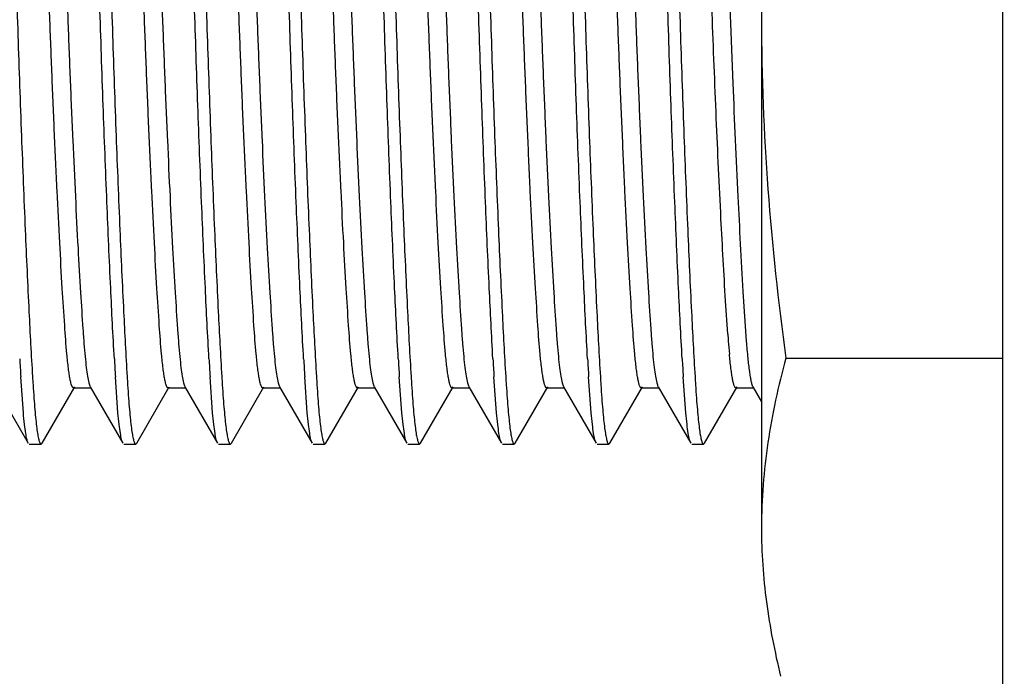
# Model space of a CAD drawing. Header units: inches. Extents: x 0 to 34, y 0 to 22.
# Tile 24 of 60: x 11.761 to 12.049, y 12.585 to 12.778. Entities that reach past the tile are written whole.
import ezdxf

# ---------------------------------------------------------------- set-up
doc = ezdxf.new("R2010")
doc.units = ezdxf.units.IN
doc.header["$LTSCALE"] = 1.87
doc.header["$MEASUREMENT"] = 0
doc.layers.get('0').update_dxf_attribs({"linetype": 'CONTINUOUS'})
doc.layers.add('DETAIL', color=7, linetype='CONTINUOUS')
doc.styles.get("Standard").update_dxf_attribs({"font": 'txt', "width": 0.8})
doc.dimstyles.get("Standard").update_dxf_attribs({"dimtxt": 0.125, "dimasz": 0.18, "dimexe": 0.125, "dimexo": 0.0625, "dimgap": 0.09, "dimtad": 0, "dimtih": 1, "dimtoh": 1, "dimdec": 3, "dimzin": 4, "dimdsep": 46, "dimtxsty": 'STANDARD', "dimblk": '_FILLED', "dimblk1": '_FILLED', "dimblk2": '_FILLED', "dimcen": 0.09, "dimadec": 0, "dimazin": 0, "dimtol": 1, "dimtp": 0.01, "dimtm": 0.01, "dimtfac": 1, "dimtdec": 3, "dimtofl": 0, "dimtmove": 0, "dimatfit": 3, "dimldrblk": '_FILLED', "dimfxl": 1, "dimtolj": 1, "dimtzin": 4, "dimarcsym": 0})

# ---------------------------------------------------------------- blocks, each defined once
blk = doc.blocks.new('_FILLED')
at = {"color": 0, "linetype": 'BYBLOCK'}
blk.add_solid([(0, 0), (-1, 0.1736111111), (-1, -0.1736111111)], dxfattribs=at)

msp = doc.modelspace()

# ---------------------------------------------------------------- linework, layer by layer
at = {"color": 7, "linetype": 'CONTINUOUS'}
for p, q in [((12.0489192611, 14.4095058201), (12.0489421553, 9.6392040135)), ((11.9782145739, 12.9267052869), (11.9782070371, 12.6287925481)), ((11.9683468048, 12.7964241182), (11.9698018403, 12.759074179)), ((11.9727849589, 12.6980157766), (11.9737584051, 12.6833955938)), ((11.9683251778, 12.6854953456), (11.9676786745, 12.6952616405)), ((11.9853380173, 12.6784444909), (12.048943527, 12.6784428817)), ((11.7615753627, 12.6623854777), (11.7608110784, 12.6729907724)), ((11.7893531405, 12.6623847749), (11.7885888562, 12.6729900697)), ((11.8171309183, 12.6623840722), (11.8163666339, 12.672989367)), ((11.844908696, 12.6623833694), (11.8441444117, 12.6729886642)), ((11.8726864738, 12.6623826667), (11.8719221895, 12.6729879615)), ((11.9004642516, 12.662381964), (11.8996999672, 12.6729872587)), ((11.9282420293, 12.6623812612), (11.927477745, 12.672986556)), ((11.9560198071, 12.6623805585), (11.9552555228, 12.6729858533)), ((11.7534521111, 12.6699993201), (11.763022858, 12.653460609)), ((11.7670661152, 12.6534604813), (11.7766377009, 12.6699987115)), ((11.7762959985, 12.6697040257), (11.7815715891, 12.6697038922)), ((11.7812298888, 12.6699986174), (11.7908006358, 12.6534599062)), ((11.7948438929, 12.6534597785), (11.8044154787, 12.6699980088)), ((11.8040737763, 12.6697033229), (11.8093493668, 12.6697031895)), ((11.8090076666, 12.6699979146), (11.8185784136, 12.6534592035)), ((11.8226216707, 12.6534590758), (11.8321932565, 12.669997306)), ((11.8318515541, 12.6697026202), (11.8371271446, 12.6697024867)), ((11.8367854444, 12.6699972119), (11.8463561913, 12.6534585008)), ((11.8503994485, 12.653458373), (11.8599710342, 12.6699966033)), ((11.8596293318, 12.6697019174), (11.8649049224, 12.669701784)), ((11.8645632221, 12.6699965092), (11.8741339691, 12.653457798)), ((11.8781772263, 12.6534576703), (11.887748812, 12.6699959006)), ((11.8874071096, 12.6697012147), (11.8926827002, 12.6697010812)), ((11.8923409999, 12.6699958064), (11.9019117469, 12.6534570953)), ((11.905955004, 12.6534569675), (11.9155265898, 12.6699951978)), ((11.9151848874, 12.669700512), (11.9204604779, 12.6697003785)), ((11.9201187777, 12.6699951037), (11.9296895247, 12.6534563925)), ((11.9337327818, 12.6534562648), (11.9433043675, 12.6699944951)), ((11.9429626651, 12.6696998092), (11.9482382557, 12.6696996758)), ((11.9478965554, 12.6699944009), (11.9574673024, 12.6534556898)), ((11.9615105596, 12.6534555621), (11.9710821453, 12.6699937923)), ((11.9707404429, 12.6696991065), (11.9760160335, 12.669698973)), ((11.9756743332, 12.6699936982), (11.9782079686, 12.6656154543)), ((11.7633196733, 12.6532043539), (11.7667693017, 12.6532042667)), ((11.7667693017, 12.6532042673), (11.7670661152, 12.6534604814)), ((11.7910974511, 12.6532036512), (11.7945470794, 12.6532035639)), ((11.7945470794, 12.6532035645), (11.7948438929, 12.6534597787)), ((11.8188752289, 12.6532029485), (11.8223248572, 12.6532028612)), ((11.8223248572, 12.6532028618), (11.8226216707, 12.653459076)), ((11.8466530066, 12.6532022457), (11.850102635, 12.6532021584)), ((11.850102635, 12.653202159), (11.8503994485, 12.6534583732)), ((11.8744307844, 12.653201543), (11.8778804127, 12.6532014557)), ((11.8778804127, 12.6532014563), (11.8781772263, 12.6534576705)), ((11.9022085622, 12.6532008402), (11.9056581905, 12.653200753)), ((11.9056581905, 12.6532007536), (11.905955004, 12.6534569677)), ((11.9299863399, 12.6532001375), (11.9334359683, 12.6532000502)), ((11.9334359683, 12.6532000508), (11.9337327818, 12.653456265)), ((11.9577641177, 12.6531994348), (11.961213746, 12.6531993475)), ((11.961213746, 12.6531993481), (11.9615105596, 12.6534555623))]:
    msp.add_line(p, q, dxfattribs=at)
for centre, radius, start, end in [((12.3472251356, 12.7128869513), 0.3798887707, 184.1348590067, 184.4524203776), ((12.1980332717, 12.7010360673), 0.230227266, 184.3943909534, 185.3347308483), ((12.9859430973, 12.747728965), 1.2274095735, 183.2446006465, 183.4909566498), ((13.0137208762, 12.7477282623), 1.2274095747, 183.2446006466, 183.4909566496), ((13.041498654, 12.7477275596), 1.2274095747, 183.2446006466, 183.4909566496), ((13.0692764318, 12.7477268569), 1.2274095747, 183.2446006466, 183.4909566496), ((13.0970542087, 12.7477261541), 1.2274095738, 183.2446006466, 183.4909566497), ((13.1248319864, 12.7477254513), 1.2274095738, 183.2446006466, 183.4909566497), ((13.1526097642, 12.7477247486), 1.2274095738, 183.2446006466, 183.4909566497), ((13.180387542, 12.7477240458), 1.2274095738, 183.2446006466, 183.4909566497), ((12.7298435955, 12.7319142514), 0.967379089, 183.4920775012, 183.6357242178), ((12.7576213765, 12.7319135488), 0.9673790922, 183.4920775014, 183.6357242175), ((12.7853991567, 12.7319128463), 0.9673790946, 183.4920775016, 183.6357242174), ((12.8131769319, 12.7319121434), 0.967379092, 183.4920775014, 183.6357242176), ((12.8409547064, 12.7319114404), 0.9673790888, 183.4920775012, 183.6357242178), ((12.8687324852, 12.7319107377), 0.9673790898, 183.4920775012, 183.6357242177), ((12.8965102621, 12.7319100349), 0.9673790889, 183.4920775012, 183.6357242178), ((12.9242880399, 12.7319093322), 0.967379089, 183.4920775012, 183.6357242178)]:
    msp.add_arc(centre, radius, start, end, dxfattribs=at)
for points, knots in [([(11.7743587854, 12.6796358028), (11.774097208, 12.6824266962), (11.7736320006, 12.6888500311), (11.7729499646, 12.699718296), (11.7722084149, 12.7128882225), (11.7714496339, 12.727979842), (11.7706929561, 12.7443837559), (11.7699754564, 12.7614305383), (11.7693200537, 12.7786709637), (11.7686603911, 12.7959041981), (11.7679362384, 12.8129084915), (11.7671777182, 12.8292070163), (11.7664208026, 12.8441201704), (11.7656810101, 12.8570576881), (11.7650911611, 12.8664094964), (11.7646364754, 12.8726587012), (11.7643075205, 12.8764385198), (11.7639665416, 12.8796233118), (11.7636150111, 12.8821748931), (11.7633001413, 12.883883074), (11.7630234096, 12.8848874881), (11.7628809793, 12.8852658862), (11.7628032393, 12.8854184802)], [0, 0, 0, 0, 0.0407826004, 0.0936853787, 0.1584369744, 0.2326919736, 0.3135299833, 0.3973502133, 0.4809240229, 0.5645415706, 0.6482595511, 0.7285424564, 0.8019246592, 0.8655087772, 0.9170765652, 0.938252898, 0.9566665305, 0.9722759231, 0.9848442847, 0.9941437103, 0.9975084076, 1, 1, 1, 1]), ([(11.8021365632, 12.6796351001), (11.8018749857, 12.6824259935), (11.8014097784, 12.6888493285), (11.8007277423, 12.6997175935), (11.7999861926, 12.7128875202), (11.7992274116, 12.7279791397), (11.7984707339, 12.7443830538), (11.7977532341, 12.7614298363), (11.7970978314, 12.7786702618), (11.7964381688, 12.7959034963), (11.7957140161, 12.8129077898), (11.7949554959, 12.8292063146), (11.7941985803, 12.8441194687), (11.7934587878, 12.8570569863), (11.7928689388, 12.8664087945), (11.7924142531, 12.8726579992), (11.7920852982, 12.8764378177), (11.7917443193, 12.8796226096), (11.7913927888, 12.8821741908), (11.791077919, 12.8838823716), (11.7908011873, 12.8848867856), (11.790658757, 12.8852651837), (11.790581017, 12.8854177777)], [0, 0, 0, 0, 0.0407826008, 0.0936853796, 0.1584369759, 0.2326919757, 0.313529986, 0.3973502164, 0.4809240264, 0.5645415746, 0.6482595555, 0.7285424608, 0.8019246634, 0.8655087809, 0.9170765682, 0.9382529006, 0.9566665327, 0.9722759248, 0.9848442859, 0.9941437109, 0.9975084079, 1, 1, 1, 1]), ([(11.829914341, 12.6796343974), (11.8296527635, 12.6824252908), (11.8291875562, 12.6888486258), (11.8285055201, 12.6997168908), (11.8277639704, 12.7128868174), (11.8270051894, 12.727978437), (11.8262485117, 12.744382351), (11.8255310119, 12.7614291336), (11.8248756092, 12.778669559), (11.8242159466, 12.7959027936), (11.8234917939, 12.812907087), (11.8227332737, 12.8292056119), (11.8219763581, 12.8441187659), (11.8212365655, 12.8570562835), (11.8206467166, 12.8664080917), (11.8201920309, 12.8726572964), (11.819863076, 12.876437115), (11.819522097, 12.8796219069), (11.8191705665, 12.8821734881), (11.8188556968, 12.8838816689), (11.818578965, 12.8848860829), (11.8184365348, 12.8852644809), (11.8183587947, 12.8854170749)], [0, 0, 0, 0, 0.0407826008, 0.0936853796, 0.1584369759, 0.2326919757, 0.313529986, 0.3973502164, 0.4809240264, 0.5645415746, 0.6482595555, 0.7285424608, 0.8019246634, 0.8655087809, 0.9170765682, 0.9382529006, 0.9566665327, 0.9722759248, 0.9848442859, 0.9941437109, 0.9975084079, 1, 1, 1, 1]), ([(11.8576921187, 12.6796336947), (11.8574305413, 12.682424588), (11.8569653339, 12.688847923), (11.8562832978, 12.699716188), (11.8555417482, 12.7128861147), (11.8547829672, 12.7279777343), (11.8540262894, 12.7443816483), (11.8533087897, 12.7614284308), (11.8526533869, 12.7786688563), (11.8519937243, 12.7959020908), (11.8512695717, 12.8129063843), (11.8505110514, 12.8292049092), (11.8497541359, 12.8441180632), (11.8490143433, 12.8570555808), (11.8484244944, 12.866407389), (11.8479698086, 12.8726565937), (11.8476408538, 12.8764364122), (11.8472998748, 12.8796212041), (11.8469483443, 12.8821727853), (11.8466334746, 12.8838809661), (11.8463567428, 12.8848853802), (11.8462143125, 12.8852637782), (11.8461365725, 12.8854163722)], [0, 0, 0, 0, 0.0407826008, 0.0936853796, 0.1584369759, 0.2326919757, 0.313529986, 0.3973502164, 0.4809240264, 0.5645415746, 0.6482595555, 0.7285424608, 0.8019246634, 0.8655087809, 0.9170765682, 0.9382529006, 0.9566665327, 0.9722759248, 0.9848442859, 0.9941437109, 0.9975084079, 1, 1, 1, 1]), ([(11.8854698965, 12.6796329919), (11.885208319, 12.6824238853), (11.8847431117, 12.6888472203), (11.8840610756, 12.6997154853), (11.8833195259, 12.712885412), (11.8825607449, 12.7279770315), (11.8818040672, 12.7443809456), (11.8810865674, 12.7614277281), (11.8804311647, 12.7786681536), (11.8797715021, 12.7959013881), (11.8790473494, 12.8129056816), (11.8782888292, 12.8292042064), (11.8775319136, 12.8441173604), (11.8767921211, 12.8570548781), (11.8762022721, 12.8664066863), (11.8757475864, 12.872655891), (11.8754186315, 12.8764357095), (11.8750776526, 12.8796205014), (11.8747261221, 12.8821720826), (11.8744112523, 12.8838802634), (11.8741345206, 12.8848846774), (11.8739920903, 12.8852630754), (11.8739143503, 12.8854156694)], [0, 0, 0, 0, 0.0407826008, 0.0936853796, 0.1584369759, 0.2326919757, 0.313529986, 0.3973502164, 0.4809240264, 0.5645415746, 0.6482595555, 0.7285424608, 0.8019246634, 0.8655087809, 0.9170765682, 0.9382529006, 0.9566665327, 0.9722759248, 0.9848442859, 0.9941437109, 0.9975084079, 1, 1, 1, 1]), ([(11.9132476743, 12.6796322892), (11.9129860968, 12.6824231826), (11.9125208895, 12.6888465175), (11.9118388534, 12.6997147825), (11.9110973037, 12.7128847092), (11.9103385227, 12.7279763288), (11.909581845, 12.7443802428), (11.9088643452, 12.7614270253), (11.9082089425, 12.7786674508), (11.9075492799, 12.7959006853), (11.9068251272, 12.8129049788), (11.906066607, 12.8292035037), (11.9053096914, 12.8441166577), (11.9045698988, 12.8570541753), (11.9039800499, 12.8664059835), (11.9035253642, 12.8726551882), (11.9031964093, 12.8764350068), (11.9028554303, 12.8796197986), (11.9025038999, 12.8821713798), (11.9021890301, 12.8838795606), (11.9019122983, 12.8848839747), (11.9017698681, 12.8852623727), (11.901692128, 12.8854149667)], [0, 0, 0, 0, 0.0407826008, 0.0936853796, 0.1584369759, 0.2326919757, 0.313529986, 0.3973502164, 0.4809240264, 0.5645415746, 0.6482595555, 0.7285424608, 0.8019246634, 0.8655087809, 0.9170765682, 0.9382529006, 0.9566665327, 0.9722759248, 0.9848442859, 0.9941437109, 0.9975084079, 1, 1, 1, 1]), ([(11.941025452, 12.6796315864), (11.9407638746, 12.6824224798), (11.9402986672, 12.6888458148), (11.9396166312, 12.6997140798), (11.9388750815, 12.7128840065), (11.9381163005, 12.727975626), (11.9373596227, 12.7443795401), (11.936642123, 12.7614263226), (11.9359867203, 12.7786667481), (11.9353270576, 12.7958999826), (11.934602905, 12.8129042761), (11.9338443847, 12.8292028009), (11.9330874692, 12.844115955), (11.9323476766, 12.8570534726), (11.9317578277, 12.8664052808), (11.931303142, 12.8726544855), (11.9309741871, 12.876434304), (11.9306332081, 12.8796190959), (11.9302816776, 12.8821706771), (11.9299668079, 12.8838788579), (11.9296900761, 12.8848832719), (11.9295476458, 12.88526167), (11.9294699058, 12.885414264)], [0, 0, 0, 0, 0.0407826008, 0.0936853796, 0.1584369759, 0.2326919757, 0.313529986, 0.3973502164, 0.4809240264, 0.5645415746, 0.6482595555, 0.7285424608, 0.8019246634, 0.8655087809, 0.9170765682, 0.9382529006, 0.9566665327, 0.9722759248, 0.9848442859, 0.9941437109, 0.9975084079, 1, 1, 1, 1]), ([(11.9676786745, 12.6952616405), (11.9671783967, 12.703291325), (11.9662045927, 12.721130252), (11.9651389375, 12.744129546), (11.9643122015, 12.7642257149), (11.9637274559, 12.7796475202), (11.9631357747, 12.7950646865), (11.9624917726, 12.8103461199), (11.9618150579, 12.8251504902), (11.9611306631, 12.8389817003), (11.9604606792, 12.8513809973), (11.9598154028, 12.8619994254), (11.9593148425, 12.8696402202), (11.9589035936, 12.8747622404), (11.958602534, 12.8778936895), (11.9582912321, 12.8805398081), (11.9579764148, 12.8826708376), (11.9576558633, 12.8842432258), (11.9574057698, 12.8851032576), (11.9572476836, 12.8854135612)], [0, 0, 0, 0, 0.1266787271, 0.2812987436, 0.3625277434, 0.4433753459, 0.5243013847, 0.6054614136, 0.6842062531, 0.7576504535, 0.8235106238, 0.8797257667, 0.9251548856, 0.944074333, 0.9606349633, 0.9746827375, 0.9860338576, 0.9945165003, 1, 1, 1, 1]), ([(11.7882788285, 12.6782584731), (11.7878863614, 12.685162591), (11.7871146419, 12.7004851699), (11.7860363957, 12.7252567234), (11.7851663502, 12.748063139), (11.7844883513, 12.7674408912), (11.7838562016, 12.7872151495), (11.7830167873, 12.8112347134), (11.7819427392, 12.8382641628), (11.7808733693, 12.861808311), (11.7801113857, 12.8761637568), (11.779723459, 12.8825175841)], [0, 0, 0, 0, 0.101474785, 0.2251249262, 0.3638413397, 0.4363787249, 0.5096483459, 0.6541574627, 0.7890565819, 0.9065901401, 1, 1, 1, 1]), ([(11.8160566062, 12.6782577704), (11.8156641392, 12.6851618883), (11.8148924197, 12.7004844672), (11.8138141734, 12.7252560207), (11.812944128, 12.7480624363), (11.8122661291, 12.7674401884), (11.8116339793, 12.7872144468), (11.810794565, 12.8112340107), (11.809720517, 12.8382634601), (11.8086511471, 12.8618076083), (11.8078891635, 12.8761630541), (11.8075012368, 12.8825168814)], [0, 0, 0, 0, 0.101474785, 0.2251249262, 0.3638413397, 0.4363787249, 0.5096483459, 0.6541574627, 0.7890565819, 0.9065901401, 1, 1, 1, 1]), ([(11.843834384, 12.6782570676), (11.843441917, 12.6851611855), (11.8426701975, 12.7004837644), (11.8415919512, 12.7252553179), (11.8407219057, 12.7480617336), (11.8400439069, 12.7674394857), (11.8394117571, 12.787213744), (11.8385723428, 12.8112333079), (11.8374982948, 12.8382627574), (11.8364289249, 12.8618069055), (11.8356669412, 12.8761623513), (11.8352790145, 12.8825161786)], [0, 0, 0, 0, 0.101474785, 0.2251249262, 0.3638413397, 0.4363787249, 0.5096483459, 0.6541574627, 0.7890565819, 0.9065901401, 1, 1, 1, 1]), ([(11.8716121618, 12.6782563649), (11.8712196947, 12.6851604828), (11.8704479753, 12.7004830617), (11.869369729, 12.7252546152), (11.8684996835, 12.7480610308), (11.8678216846, 12.7674387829), (11.8671895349, 12.7872130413), (11.8663501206, 12.8112326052), (11.8652760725, 12.8382620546), (11.8642067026, 12.8618062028), (11.863444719, 12.8761616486), (11.8630567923, 12.8825154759)], [0, 0, 0, 0, 0.101474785, 0.2251249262, 0.3638413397, 0.4363787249, 0.5096483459, 0.6541574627, 0.7890565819, 0.9065901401, 1, 1, 1, 1]), ([(11.8993899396, 12.6782556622), (11.8989974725, 12.6851597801), (11.898225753, 12.7004823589), (11.8971475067, 12.7252539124), (11.8962774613, 12.7480603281), (11.8955994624, 12.7674380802), (11.8949673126, 12.7872123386), (11.8941278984, 12.8112319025), (11.8930538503, 12.8382613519), (11.8919844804, 12.8618055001), (11.8912224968, 12.8761609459), (11.8908345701, 12.8825147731)], [0, 0, 0, 0, 0.101474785, 0.2251249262, 0.3638413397, 0.4363787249, 0.5096483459, 0.6541574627, 0.7890565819, 0.9065901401, 1, 1, 1, 1]), ([(11.9271677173, 12.6782549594), (11.9267752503, 12.6851590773), (11.9260035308, 12.7004816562), (11.9249252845, 12.7252532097), (11.9240552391, 12.7480596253), (11.9233772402, 12.7674373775), (11.9227450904, 12.7872116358), (11.9219056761, 12.8112311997), (11.9208316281, 12.8382606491), (11.9197622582, 12.8618047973), (11.9190002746, 12.8761602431), (11.9186123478, 12.8825140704)], [0, 0, 0, 0, 0.101474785, 0.2251249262, 0.3638413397, 0.4363787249, 0.5096483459, 0.6541574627, 0.7890565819, 0.9065901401, 1, 1, 1, 1]), ([(11.9549454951, 12.6782542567), (11.954553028, 12.6851583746), (11.9537813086, 12.7004809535), (11.9527030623, 12.725252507), (11.9518330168, 12.7480589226), (11.951155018, 12.7674366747), (11.9505228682, 12.7872109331), (11.9496834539, 12.811230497), (11.9486094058, 12.8382599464), (11.947540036, 12.8618040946), (11.9467780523, 12.8761595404), (11.9463901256, 12.8825133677)], [0, 0, 0, 0, 0.101474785, 0.2251249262, 0.3638413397, 0.4363787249, 0.5096483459, 0.6541574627, 0.7890565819, 0.9065901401, 1, 1, 1, 1]), ([(11.7557053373, 12.8772497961), (11.7560978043, 12.8703456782), (11.7568695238, 12.8550230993), (11.7579477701, 12.8302515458), (11.7588178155, 12.8074451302), (11.7594958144, 12.788067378), (11.7601279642, 12.7682931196), (11.7609673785, 12.7442735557), (11.7620414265, 12.7172441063), (11.7631107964, 12.6936999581), (11.7638727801, 12.6793445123), (11.7642607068, 12.672990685)], [0, 0, 0, 0, 0.1014747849, 0.2251249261, 0.3638413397, 0.4363787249, 0.5096483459, 0.6541574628, 0.789056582, 0.9065901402, 1, 1, 1, 1]), ([(11.783483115, 12.8772490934), (11.7838755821, 12.8703449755), (11.7846473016, 12.8550223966), (11.7857255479, 12.8302508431), (11.7865955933, 12.8074444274), (11.7872735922, 12.7880666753), (11.787905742, 12.7682924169), (11.7887451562, 12.744272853), (11.7898192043, 12.7172434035), (11.7908885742, 12.6936992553), (11.7916505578, 12.6793438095), (11.7920384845, 12.6729899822)], [0, 0, 0, 0, 0.1014747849, 0.2251249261, 0.3638413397, 0.4363787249, 0.5096483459, 0.6541574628, 0.789056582, 0.9065901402, 1, 1, 1, 1]), ([(11.8112608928, 12.8772483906), (11.8116533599, 12.8703442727), (11.8124250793, 12.8550216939), (11.8135033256, 12.8302501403), (11.8143733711, 12.8074437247), (11.81505137, 12.7880659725), (11.8156835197, 12.7682917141), (11.816522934, 12.7442721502), (11.8175969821, 12.7172427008), (11.818666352, 12.6936985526), (11.8194283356, 12.6793431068), (11.8198162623, 12.6729892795)], [0, 0, 0, 0, 0.1014747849, 0.2251249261, 0.3638413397, 0.4363787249, 0.5096483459, 0.6541574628, 0.789056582, 0.9065901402, 1, 1, 1, 1]), ([(11.8390386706, 12.8772476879), (11.8394311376, 12.87034357), (11.8402028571, 12.8550209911), (11.8412811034, 12.8302494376), (11.8421511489, 12.8074430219), (11.8428291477, 12.7880652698), (11.8434612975, 12.7682910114), (11.8443007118, 12.7442714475), (11.8453747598, 12.7172419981), (11.8464441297, 12.6936978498), (11.8472061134, 12.679342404), (11.8475940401, 12.6729885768)], [0, 0, 0, 0, 0.1014747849, 0.2251249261, 0.3638413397, 0.4363787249, 0.5096483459, 0.6541574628, 0.789056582, 0.9065901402, 1, 1, 1, 1]), ([(11.8668164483, 12.8772469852), (11.8672089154, 12.8703428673), (11.8679806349, 12.8550202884), (11.8690588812, 12.8302487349), (11.8699289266, 12.8074423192), (11.8706069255, 12.7880645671), (11.8712390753, 12.7682903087), (11.8720784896, 12.7442707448), (11.8731525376, 12.7172412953), (11.8742219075, 12.6936971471), (11.8749838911, 12.6793417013), (11.8753718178, 12.672987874)], [0, 0, 0, 0, 0.1014747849, 0.2251249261, 0.3638413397, 0.4363787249, 0.5096483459, 0.6541574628, 0.789056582, 0.9065901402, 1, 1, 1, 1]), ([(11.8945942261, 12.8772462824), (11.8949866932, 12.8703421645), (11.8957584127, 12.8550195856), (11.8968366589, 12.8302480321), (11.8977067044, 12.8074416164), (11.8983847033, 12.7880638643), (11.899016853, 12.7682896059), (11.8998562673, 12.744270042), (11.9009303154, 12.7172405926), (11.9019996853, 12.6936964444), (11.9027616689, 12.6793409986), (11.9031495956, 12.6729871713)], [0, 0, 0, 0, 0.1014747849, 0.2251249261, 0.3638413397, 0.4363787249, 0.5096483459, 0.6541574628, 0.789056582, 0.9065901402, 1, 1, 1, 1]), ([(11.9223720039, 12.8772455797), (11.9227644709, 12.8703414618), (11.9235361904, 12.8550188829), (11.9246144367, 12.8302473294), (11.9254844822, 12.8074409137), (11.926162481, 12.7880631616), (11.9267946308, 12.7682889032), (11.9276340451, 12.7442693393), (11.9287080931, 12.7172398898), (11.929777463, 12.6936957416), (11.9305394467, 12.6793402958), (11.9309273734, 12.6729864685)], [0, 0, 0, 0, 0.1014747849, 0.2251249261, 0.3638413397, 0.4363787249, 0.5096483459, 0.6541574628, 0.789056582, 0.9065901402, 1, 1, 1, 1]), ([(11.9501497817, 12.8772448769), (11.9505422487, 12.870340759), (11.9513139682, 12.8550181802), (11.9523922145, 12.8302466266), (11.9532622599, 12.807440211), (11.9539402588, 12.7880624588), (11.9545724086, 12.7682882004), (11.9554118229, 12.7442686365), (11.9564858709, 12.7172391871), (11.9575552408, 12.6936950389), (11.9583172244, 12.6793395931), (11.9587051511, 12.6729857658)], [0, 0, 0, 0, 0.1014747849, 0.2251249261, 0.3638413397, 0.4363787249, 0.5096483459, 0.6541574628, 0.789056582, 0.9065901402, 1, 1, 1, 1]), ([(11.7696253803, 12.8758724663), (11.7698869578, 12.8730815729), (11.7703521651, 12.8666582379), (11.7710342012, 12.8557899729), (11.7717757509, 12.8426200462), (11.7725345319, 12.8275284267), (11.7732912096, 12.8111245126), (11.7740087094, 12.7940777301), (11.7746641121, 12.7768373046), (11.7753237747, 12.7596040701), (11.7760479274, 12.7425997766), (11.7768064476, 12.7263012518), (11.7775633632, 12.7113880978), (11.7783031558, 12.6984505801), (11.7788930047, 12.6890987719), (11.7793476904, 12.6828495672), (11.7796766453, 12.6790697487), (11.7800176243, 12.6758849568), (11.7803691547, 12.6733333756), (11.7806840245, 12.6716251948), (11.7809607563, 12.6706207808), (11.7811031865, 12.6702423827), (11.7811809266, 12.6700897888)], [0, 0, 0, 0, 0.0407826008, 0.0936853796, 0.1584369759, 0.2326919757, 0.313529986, 0.3973502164, 0.4809240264, 0.5645415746, 0.6482595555, 0.7285424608, 0.8019246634, 0.8655087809, 0.9170765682, 0.9382529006, 0.9566665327, 0.9722759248, 0.9848442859, 0.9941437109, 0.9975084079, 1, 1, 1, 1]), ([(11.7974031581, 12.8758717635), (11.7976647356, 12.8730808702), (11.7981299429, 12.8666575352), (11.798811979, 12.8557892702), (11.7995535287, 12.8426193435), (11.8003123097, 12.8275277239), (11.8010689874, 12.8111238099), (11.8017864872, 12.7940770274), (11.8024418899, 12.7768366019), (11.8031015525, 12.7596033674), (11.8038257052, 12.7425990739), (11.8045842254, 12.726300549), (11.805341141, 12.711387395), (11.8060809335, 12.6984498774), (11.8066707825, 12.6890980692), (11.8071254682, 12.6828488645), (11.8074544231, 12.679069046), (11.807795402, 12.6758842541), (11.8081469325, 12.6733326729), (11.8084618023, 12.6716244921), (11.808738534, 12.670620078), (11.8088809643, 12.67024168), (11.8089587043, 12.670089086)], [0, 0, 0, 0, 0.0407826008, 0.0936853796, 0.1584369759, 0.2326919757, 0.313529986, 0.3973502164, 0.4809240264, 0.5645415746, 0.6482595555, 0.7285424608, 0.8019246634, 0.8655087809, 0.9170765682, 0.9382529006, 0.9566665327, 0.9722759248, 0.9848442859, 0.9941437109, 0.9975084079, 1, 1, 1, 1]), ([(11.8251809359, 12.8758710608), (11.8254425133, 12.8730801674), (11.8259077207, 12.8666568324), (11.8265897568, 12.8557885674), (11.8273313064, 12.8426186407), (11.8280900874, 12.8275270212), (11.8288467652, 12.8111231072), (11.8295642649, 12.7940763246), (11.8302196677, 12.7768358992), (11.8308793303, 12.7596026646), (11.8316034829, 12.7425983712), (11.8323620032, 12.7262998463), (11.8331189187, 12.7113866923), (11.8338587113, 12.6984491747), (11.8344485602, 12.6890973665), (11.834903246, 12.6828481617), (11.8352322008, 12.6790683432), (11.8355731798, 12.6758835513), (11.8359247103, 12.6733319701), (11.83623958, 12.6716237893), (11.8365163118, 12.6706193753), (11.8366587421, 12.6702409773), (11.8367364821, 12.6700883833)], [0, 0, 0, 0, 0.0407826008, 0.0936853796, 0.1584369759, 0.2326919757, 0.313529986, 0.3973502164, 0.4809240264, 0.5645415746, 0.6482595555, 0.7285424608, 0.8019246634, 0.8655087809, 0.9170765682, 0.9382529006, 0.9566665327, 0.9722759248, 0.9848442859, 0.9941437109, 0.9975084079, 1, 1, 1, 1]), ([(11.8529587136, 12.875870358), (11.8532202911, 12.8730794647), (11.8536854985, 12.8666561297), (11.8543675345, 12.8557878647), (11.8551090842, 12.842617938), (11.8558678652, 12.8275263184), (11.8566245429, 12.8111224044), (11.8573420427, 12.7940756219), (11.8579974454, 12.7768351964), (11.858657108, 12.7596019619), (11.8593812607, 12.7425976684), (11.8601397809, 12.7262991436), (11.8608966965, 12.7113859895), (11.8616364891, 12.6984484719), (11.862226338, 12.6890966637), (11.8626810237, 12.682847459), (11.8630099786, 12.6790676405), (11.8633509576, 12.6758828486), (11.8637024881, 12.6733312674), (11.8640173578, 12.6716230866), (11.8642940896, 12.6706186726), (11.8644365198, 12.6702402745), (11.8645142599, 12.6700876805)], [0, 0, 0, 0, 0.0407826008, 0.0936853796, 0.1584369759, 0.2326919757, 0.313529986, 0.3973502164, 0.4809240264, 0.5645415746, 0.6482595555, 0.7285424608, 0.8019246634, 0.8655087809, 0.9170765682, 0.9382529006, 0.9566665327, 0.9722759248, 0.9848442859, 0.9941437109, 0.9975084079, 1, 1, 1, 1]), ([(11.8807364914, 12.8758696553), (11.8809980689, 12.8730787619), (11.8814632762, 12.866655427), (11.8821453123, 12.8557871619), (11.882886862, 12.8426172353), (11.883645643, 12.8275256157), (11.8844023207, 12.8111217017), (11.8851198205, 12.7940749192), (11.8857752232, 12.7768344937), (11.8864348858, 12.7596012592), (11.8871590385, 12.7425969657), (11.8879175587, 12.7262984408), (11.8886744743, 12.7113852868), (11.8894142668, 12.6984477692), (11.8900041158, 12.689095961), (11.8904588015, 12.6828467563), (11.8907877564, 12.6790669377), (11.8911287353, 12.6758821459), (11.8914802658, 12.6733305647), (11.8917951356, 12.6716223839), (11.8920718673, 12.6706179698), (11.8922142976, 12.6702395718), (11.8922920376, 12.6700869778)], [0, 0, 0, 0, 0.0407826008, 0.0936853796, 0.1584369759, 0.2326919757, 0.313529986, 0.3973502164, 0.4809240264, 0.5645415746, 0.6482595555, 0.7285424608, 0.8019246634, 0.8655087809, 0.9170765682, 0.9382529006, 0.9566665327, 0.9722759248, 0.9848442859, 0.9941437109, 0.9975084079, 1, 1, 1, 1]), ([(11.9085142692, 12.8758689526), (11.9087758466, 12.8730780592), (11.909241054, 12.8666547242), (11.9099230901, 12.8557864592), (11.9106646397, 12.8426165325), (11.9114234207, 12.827524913), (11.9121800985, 12.8111209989), (11.9128975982, 12.7940742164), (11.913553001, 12.7768337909), (11.9142126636, 12.7596005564), (11.9149368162, 12.7425962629), (11.9156953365, 12.7262977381), (11.916452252, 12.711384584), (11.9171920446, 12.6984470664), (11.9177818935, 12.6890952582), (11.9182365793, 12.6828460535), (11.9185655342, 12.679066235), (11.9189065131, 12.6758814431), (11.9192580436, 12.6733298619), (11.9195729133, 12.6716216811), (11.9198496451, 12.6706172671), (11.9199920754, 12.670238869), (11.9200698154, 12.6700862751)], [0, 0, 0, 0, 0.0407826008, 0.0936853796, 0.1584369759, 0.2326919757, 0.313529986, 0.3973502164, 0.4809240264, 0.5645415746, 0.6482595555, 0.7285424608, 0.8019246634, 0.8655087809, 0.9170765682, 0.9382529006, 0.9566665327, 0.9722759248, 0.9848442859, 0.9941437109, 0.9975084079, 1, 1, 1, 1]), ([(11.9362920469, 12.8758682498), (11.9365536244, 12.8730773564), (11.9370188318, 12.8666540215), (11.9377008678, 12.8557857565), (11.9384424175, 12.8426158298), (11.9392011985, 12.8275242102), (11.9399578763, 12.8111202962), (11.940675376, 12.7940735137), (11.9413307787, 12.7768330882), (11.9419904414, 12.7595998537), (11.942714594, 12.7425955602), (11.9434731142, 12.7262970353), (11.9442300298, 12.7113838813), (11.9449698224, 12.6984463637), (11.9455596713, 12.6890945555), (11.946014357, 12.6828453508), (11.9463433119, 12.6790655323), (11.9466842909, 12.6758807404), (11.9470358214, 12.6733291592), (11.9473506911, 12.6716209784), (11.9476274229, 12.6706165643), (11.9477698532, 12.6702381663), (11.9478475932, 12.6700855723)], [0, 0, 0, 0, 0.0407826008, 0.0936853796, 0.1584369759, 0.2326919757, 0.313529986, 0.3973502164, 0.4809240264, 0.5645415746, 0.6482595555, 0.7285424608, 0.8019246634, 0.8655087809, 0.9170765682, 0.9382529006, 0.9566665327, 0.9722759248, 0.9848442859, 0.9941437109, 0.9975084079, 1, 1, 1, 1]), ([(11.9782108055, 12.7777489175), (11.9782103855, 12.7611468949), (11.9795285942, 12.7279306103), (11.9831336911, 12.6949009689), (11.9853380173, 12.6784444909)], [0, 0, 0, 0, 0.4999784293, 1, 1, 1, 1]), ([(11.9698018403, 12.759074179), (11.9702509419, 12.7479943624), (11.9711567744, 12.7276370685), (11.9722226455, 12.7072871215), (11.9727849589, 12.6980157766)], [0, 0, 0, 0, 0.5441798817, 1, 1, 1, 1]), ([(11.9737584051, 12.6833955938), (11.9738863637, 12.6817540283), (11.9741396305, 12.6787985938), (11.9745273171, 12.6753264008), (11.9748641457, 12.6730734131), (11.9750992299, 12.6718020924), (11.9753351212, 12.6708323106), (11.9755195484, 12.670292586), (11.9756253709, 12.6700848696)], [0, 0, 0, 0, 0.3666093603, 0.6604366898, 0.7776538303, 0.8738132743, 0.9480951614, 1, 1, 1, 1]), ([(11.7762958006, 12.6697171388), (11.7761971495, 12.669713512), (11.7760376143, 12.6698508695), (11.7759013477, 12.6700869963), (11.7757141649, 12.6705160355), (11.7755055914, 12.6712550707), (11.7752662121, 12.6723775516), (11.7750307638, 12.6737982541), (11.7746961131, 12.6762472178), (11.7744908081, 12.6782271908), (11.7743587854, 12.6796358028)], [0, 0, 0, 0, 0.028890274, 0.0519010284, 0.0820068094, 0.1645472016, 0.2767197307, 0.4175857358, 0.5859557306, 1, 1, 1, 1]), ([(11.8040735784, 12.669716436), (11.8039749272, 12.6697128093), (11.8038153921, 12.6698501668), (11.8036791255, 12.6700862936), (11.8034919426, 12.6705153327), (11.8032833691, 12.671254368), (11.8030439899, 12.6723768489), (11.8028085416, 12.6737975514), (11.8024738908, 12.6762465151), (11.8022685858, 12.6782264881), (11.8021365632, 12.6796351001)], [0, 0, 0, 0, 0.0288902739, 0.0519010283, 0.0820068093, 0.1645472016, 0.2767197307, 0.4175857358, 0.5859557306, 1, 1, 1, 1]), ([(11.8318513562, 12.6697157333), (11.831752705, 12.6697121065), (11.8315931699, 12.669849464), (11.8314569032, 12.6700855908), (11.8312697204, 12.67051463), (11.8310611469, 12.6712536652), (11.8308217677, 12.6723761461), (11.8305863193, 12.6737968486), (11.8302516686, 12.6762458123), (11.8300463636, 12.6782257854), (11.829914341, 12.6796343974)], [0, 0, 0, 0, 0.0288902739, 0.0519010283, 0.0820068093, 0.1645472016, 0.2767197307, 0.4175857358, 0.5859557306, 1, 1, 1, 1]), ([(11.8596291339, 12.6697150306), (11.8595304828, 12.6697114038), (11.8593709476, 12.6698487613), (11.859234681, 12.6700848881), (11.8590474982, 12.6705139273), (11.8588389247, 12.6712529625), (11.8585995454, 12.6723754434), (11.8583640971, 12.6737961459), (11.8580294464, 12.6762451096), (11.8578241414, 12.6782250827), (11.8576921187, 12.6796336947)], [0, 0, 0, 0, 0.0288902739, 0.0519010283, 0.0820068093, 0.1645472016, 0.2767197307, 0.4175857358, 0.5859557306, 1, 1, 1, 1]), ([(11.8874069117, 12.6697143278), (11.8873082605, 12.669710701), (11.8871487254, 12.6698480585), (11.8870124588, 12.6700841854), (11.8868252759, 12.6705132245), (11.8866167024, 12.6712522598), (11.8863773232, 12.6723747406), (11.8861418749, 12.6737954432), (11.8858072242, 12.6762444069), (11.8856019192, 12.6782243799), (11.8854698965, 12.6796329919)], [0, 0, 0, 0, 0.0288902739, 0.0519010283, 0.0820068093, 0.1645472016, 0.2767197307, 0.4175857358, 0.5859557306, 1, 1, 1, 1]), ([(11.9151846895, 12.6697136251), (11.9150860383, 12.6697099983), (11.9149265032, 12.6698473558), (11.9147902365, 12.6700834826), (11.9146030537, 12.6705125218), (11.9143944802, 12.671251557), (11.914155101, 12.6723740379), (11.9139196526, 12.6737947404), (11.9135850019, 12.6762437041), (11.9133796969, 12.6782236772), (11.9132476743, 12.6796322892)], [0, 0, 0, 0, 0.0288902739, 0.0519010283, 0.0820068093, 0.1645472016, 0.2767197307, 0.4175857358, 0.5859557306, 1, 1, 1, 1]), ([(11.9429624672, 12.6697129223), (11.9428638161, 12.6697092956), (11.942704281, 12.6698466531), (11.9425680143, 12.6700827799), (11.9423808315, 12.670511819), (11.942172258, 12.6712508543), (11.9419328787, 12.6723733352), (11.9416974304, 12.6737940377), (11.9413627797, 12.6762430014), (11.9411574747, 12.6782229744), (11.941025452, 12.6796315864)], [0, 0, 0, 0, 0.0288902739, 0.0519010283, 0.0820068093, 0.1645472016, 0.2767197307, 0.4175857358, 0.5859557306, 1, 1, 1, 1]), ([(11.970740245, 12.6697122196), (11.9706415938, 12.6697085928), (11.9704820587, 12.6698459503), (11.9703457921, 12.6700820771), (11.9701586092, 12.6705111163), (11.9699500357, 12.6712501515), (11.9697106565, 12.6723726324), (11.9694752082, 12.6737933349), (11.9691405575, 12.6762422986), (11.9689352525, 12.6782222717), (11.9688032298, 12.6796308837)], [0, 0, 0, 0, 0.0288902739, 0.0519010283, 0.0820068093, 0.1645472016, 0.2767197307, 0.4175857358, 0.5859557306, 1, 1, 1, 1]), ([(11.9853380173, 12.6784444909), (11.9831538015, 12.6702937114), (11.9804467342, 12.657939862), (11.9785331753, 12.6412744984), (11.9782071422, 12.6329460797), (11.9782070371, 12.6287925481)], [0, 0, 0, 0, 0.5033907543, 0.7522210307, 1, 1, 1, 1]), ([(11.764411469, 12.670570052), (11.7644938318, 12.66927578), (11.7646558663, 12.6668420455), (11.7649245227, 12.6634306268), (11.7651989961, 12.6604981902), (11.7654786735, 12.6580578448), (11.7657593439, 12.65611582), (11.7660408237, 12.654685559), (11.7662898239, 12.6538049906), (11.7665126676, 12.6533739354), (11.766633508, 12.653247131), (11.7666942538, 12.6532206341)], [0, 0, 0, 0, 0.2209832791, 0.4156032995, 0.5830830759, 0.7227792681, 0.8342064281, 0.9170971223, 0.9716135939, 0.9887073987, 1, 1, 1, 1]), ([(11.7921892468, 12.6705693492), (11.7922716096, 12.6692750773), (11.7924336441, 12.6668413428), (11.7927023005, 12.663429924), (11.7929767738, 12.6604974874), (11.7932564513, 12.6580571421), (11.7935371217, 12.6561151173), (11.7938186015, 12.6546848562), (11.7940676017, 12.6538042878), (11.7942904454, 12.6533732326), (11.7944112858, 12.6532464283), (11.7944720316, 12.6532199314)], [0, 0, 0, 0, 0.2209832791, 0.4156032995, 0.5830830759, 0.7227792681, 0.8342064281, 0.9170971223, 0.9716135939, 0.9887073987, 1, 1, 1, 1]), ([(11.8199670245, 12.6705686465), (11.8200493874, 12.6692743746), (11.8202114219, 12.66684064), (11.8204800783, 12.6634292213), (11.8207545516, 12.6604967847), (11.821034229, 12.6580564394), (11.8213148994, 12.6561144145), (11.8215963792, 12.6546841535), (11.8218453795, 12.6538035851), (11.8220682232, 12.6533725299), (11.8221890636, 12.6532457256), (11.8222498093, 12.6532192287)], [0, 0, 0, 0, 0.2209832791, 0.4156032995, 0.5830830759, 0.7227792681, 0.8342064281, 0.9170971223, 0.9716135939, 0.9887073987, 1, 1, 1, 1]), ([(11.8477448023, 12.6705679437), (11.8478271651, 12.6692736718), (11.8479891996, 12.6668399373), (11.848257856, 12.6634285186), (11.8485323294, 12.6604960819), (11.8488120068, 12.6580557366), (11.8490926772, 12.6561137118), (11.849374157, 12.6546834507), (11.8496231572, 12.6538028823), (11.849846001, 12.6533718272), (11.8499668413, 12.6532450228), (11.8500275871, 12.6532185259)], [0, 0, 0, 0, 0.2209832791, 0.4156032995, 0.5830830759, 0.7227792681, 0.8342064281, 0.9170971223, 0.9716135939, 0.9887073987, 1, 1, 1, 1]), ([(11.8755225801, 12.670567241), (11.8756049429, 12.6692729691), (11.8757669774, 12.6668392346), (11.8760356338, 12.6634278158), (11.8763101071, 12.6604953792), (11.8765897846, 12.6580550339), (11.876870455, 12.656113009), (11.8771519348, 12.654682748), (11.877400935, 12.6538021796), (11.8776237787, 12.6533711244), (11.8777446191, 12.6532443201), (11.8778053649, 12.6532178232)], [0, 0, 0, 0, 0.2209832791, 0.4156032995, 0.5830830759, 0.7227792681, 0.8342064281, 0.9170971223, 0.9716135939, 0.9887073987, 1, 1, 1, 1]), ([(11.9033003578, 12.6705665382), (11.9033827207, 12.6692722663), (11.9035447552, 12.6668385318), (11.9038134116, 12.6634271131), (11.9040878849, 12.6604946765), (11.9043675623, 12.6580543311), (11.9046482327, 12.6561123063), (11.9049297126, 12.6546820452), (11.9051787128, 12.6538014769), (11.9054015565, 12.6533704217), (11.9055223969, 12.6532436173), (11.9055831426, 12.6532171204)], [0, 0, 0, 0, 0.2209832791, 0.4156032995, 0.5830830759, 0.7227792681, 0.8342064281, 0.9170971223, 0.9716135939, 0.9887073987, 1, 1, 1, 1]), ([(11.9310781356, 12.6705658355), (11.9311604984, 12.6692715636), (11.9313225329, 12.6668378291), (11.9315911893, 12.6634264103), (11.9318656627, 12.6604939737), (11.9321453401, 12.6580536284), (11.9324260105, 12.6561116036), (11.9327074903, 12.6546813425), (11.9329564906, 12.6538007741), (11.9331793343, 12.6533697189), (11.9333001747, 12.6532429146), (11.9333609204, 12.6532164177)], [0, 0, 0, 0, 0.2209832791, 0.4156032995, 0.5830830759, 0.7227792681, 0.8342064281, 0.9170971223, 0.9716135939, 0.9887073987, 1, 1, 1, 1]), ([(11.9588559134, 12.6705651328), (11.9589382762, 12.6692708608), (11.9591003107, 12.6668371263), (11.9593689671, 12.6634257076), (11.9596434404, 12.660493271), (11.9599231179, 12.6580529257), (11.9602037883, 12.6561109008), (11.9604852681, 12.6546806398), (11.9607342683, 12.6538000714), (11.960957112, 12.6533690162), (11.9610779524, 12.6532422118), (11.9611386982, 12.653215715)], [0, 0, 0, 0, 0.2209832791, 0.4156032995, 0.5830830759, 0.7227792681, 0.8342064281, 0.9170971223, 0.9716135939, 0.9887073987, 1, 1, 1, 1]), ([(11.763022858, 12.6534606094), (11.7629458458, 12.653593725), (11.7628070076, 12.6539399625), (11.7625348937, 12.6548993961), (11.7622275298, 12.6566046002), (11.7618805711, 12.6592337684), (11.7616790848, 12.6612500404), (11.7615753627, 12.6623854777)], [0, 0, 0, 0, 0.050870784, 0.1225500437, 0.3299307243, 0.6228497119, 1, 1, 1, 1]), ([(11.7908006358, 12.6534599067), (11.7907236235, 12.6535930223), (11.7905847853, 12.6539392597), (11.7903126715, 12.6548986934), (11.7900053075, 12.6566038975), (11.7896583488, 12.6592330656), (11.7894568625, 12.6612493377), (11.7893531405, 12.6623847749)], [0, 0, 0, 0, 0.050870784, 0.1225500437, 0.3299307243, 0.6228497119, 1, 1, 1, 1]), ([(11.8185784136, 12.6534592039), (11.8185014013, 12.6535923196), (11.8183625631, 12.653938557), (11.8180904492, 12.6548979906), (11.8177830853, 12.6566031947), (11.8174361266, 12.6592323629), (11.8172346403, 12.6612486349), (11.8171309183, 12.6623840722)], [0, 0, 0, 0, 0.050870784, 0.1225500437, 0.3299307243, 0.6228497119, 1, 1, 1, 1]), ([(11.8463561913, 12.6534585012), (11.8462791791, 12.6535916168), (11.8461403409, 12.6539378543), (11.845868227, 12.6548972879), (11.8455608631, 12.656602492), (11.8452139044, 12.6592316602), (11.8450124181, 12.6612479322), (11.844908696, 12.6623833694)], [0, 0, 0, 0, 0.050870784, 0.1225500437, 0.3299307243, 0.6228497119, 1, 1, 1, 1]), ([(11.8741339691, 12.6534577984), (11.8740569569, 12.6535909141), (11.8739181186, 12.6539371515), (11.8736460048, 12.6548965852), (11.8733386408, 12.6566017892), (11.8729916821, 12.6592309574), (11.8727901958, 12.6612472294), (11.8726864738, 12.6623826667)], [0, 0, 0, 0, 0.050870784, 0.1225500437, 0.3299307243, 0.6228497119, 1, 1, 1, 1]), ([(11.9019117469, 12.6534570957), (11.9018347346, 12.6535902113), (11.9016958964, 12.6539364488), (11.9014237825, 12.6548958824), (11.9011164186, 12.6566010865), (11.9007694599, 12.6592302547), (11.9005679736, 12.6612465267), (11.9004642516, 12.662381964)], [0, 0, 0, 0, 0.050870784, 0.1225500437, 0.3299307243, 0.6228497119, 1, 1, 1, 1]), ([(11.9296895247, 12.653456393), (11.9296125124, 12.6535895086), (11.9294736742, 12.653935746), (11.9292015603, 12.6548951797), (11.9288941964, 12.6566003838), (11.9285472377, 12.6592295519), (11.9283457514, 12.6612458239), (11.9282420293, 12.6623812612)], [0, 0, 0, 0, 0.050870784, 0.1225500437, 0.3299307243, 0.6228497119, 1, 1, 1, 1]), ([(11.9574673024, 12.6534556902), (11.9573902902, 12.6535888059), (11.957251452, 12.6539350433), (11.9569793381, 12.6548944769), (11.9566719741, 12.656599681), (11.9563250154, 12.6592288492), (11.9561235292, 12.6612451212), (11.9560198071, 12.6623805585)], [0, 0, 0, 0, 0.050870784, 0.1225500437, 0.3299307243, 0.6228497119, 1, 1, 1, 1]), ([(11.9782070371, 12.6287925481), (11.978206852, 12.621475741), (11.9792377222, 12.6067418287), (11.9820723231, 12.592267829), (11.9838189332, 12.5850747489)], [0, 0, 0, 0, 0.4971026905, 1, 1, 1, 1])]:
    msp.add_open_spline(points, degree=3, knots=knots, dxfattribs=at)

# ---------------------------------------------------------------- leaders
at = {"layer": 'DETAIL', "color": 2, "linetype": 'CONTINUOUS'}
msp.add_leader([(12.33812375, 14.89773125), (10.7749556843, 11.7427169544)], dimstyle='STANDARD', override={"dimtad": 0, "dimldrblk": 'DOT'}, dxfattribs=at)

doc.saveas('drawing.dxf')
